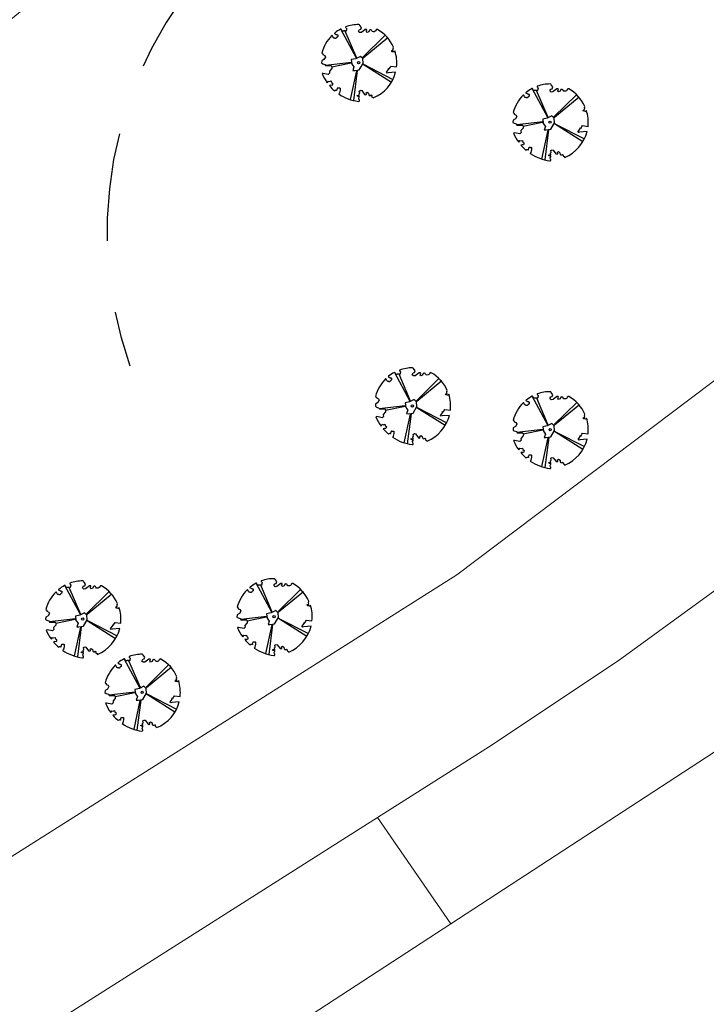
# Model space of a CAD drawing. Header units: metres. Extents: x 86897 to 87061, y 451261 to 451376.
# Tile 5 of 11: x 86954.54 to 86963.48, y 451303.27 to 451316.08. Entities that reach past the tile are written whole.
import ezdxf

# ---------------------------------------------------------------- set-up
doc = ezdxf.new("R2010")
doc.units = ezdxf.units.M
doc.header["$MEASUREMENT"] = 0
doc.linetypes.add('DGN Style 2', pattern=[2.336407, 1.401844, -0.934563])
doc.layers.add('B-WE-GR-BOOM-S', color=90, linetype='Continuous', lineweight=30)
doc.layers.add('BGT_Openbare ruimte label', color=7, linetype='Continuous', lineweight=0)

# ---------------------------------------------------------------- blocks, each defined once
blk = doc.blocks.new('SGR-BOOM_40')
for p, q in [((-0.29, 0.6), (-2.35, 4.41)), ((-0.24, 0.62), (-1.76, 4.15)), ((0.51, 0.68), (3.47, 3.6)), ((0.58, 0.64), (3.83, 3.33)), ((-0.95, 0.03), (-4.35, -0.37)), ((-0.98, -0.05), (-3.52, -0.58)), ((-0.3, -1.06), (-1.11, -4.83)), ((-0.19, -1.02), (-0.69, -4.95)), ((0.62, -0.2), (4.49, -2.19))]:
    blk.add_line(p, q)
at = {"ltscale": 0.1}
blk.add_line((4.28, -2.58), (0.57, -0.24), dxfattribs=at)
at = {"flags": 128}
blk.add_lwpolyline([(1.71, -4.45, -0.159625), (1.92, -4.62, 0.236298), (4.85, -1.23), (3.87, -1.31), (3.74, -1.35), (3.65, -1.25), (3.93, -0.88), (3.93, -0.73), (4.05, -0.77), (4.1, -0.64), (4.16, -0.57), (4.23, -0.45), (4.97, -0.55, 0.106371), (4.76, 1.54), (4.7, 1.39), (4.61, 1.41), (4.36, 1.44), (4.35, 1.59), (4.53, 1.61), (4.46, 1.72), (4.56, 1.78), (4.51, 1.9), (4.56, 2.05, 0.16076), (2.45, 4.36, 0.512156), (2.26, 4.27), (2.29, 4.31, -0.282008), (1.92, 4.04, -0.331948), (1.71, 4.18, 0.504641), (1.41, 4.26), (1.32, 4.05), (1.1, 3.97), (0.99, 4.08), (1.08, 4.22), (1.04, 4.35), (0.87, 4.36), (0.37, 3.97), (0.13, 3.94), (-0.04, 4.09), (0.09, 4.34), (0.28, 4.38), (0.36, 4.61), (0.15, 4.89, 0.372341), (0.02, 5, 0.087139), (-1.68, 4.71, 0.52938), (-1.7, 4.63), (-1.62, 4.54), (-1.6, 4.51), (-1.59, 4.49), (-1.58, 4.47), (-1.58, 4.45), (-1.58, 4.44), (-1.58, 4.42), (-1.58, 4.41), (-1.58, 4.4), (-1.58, 4.39), (-1.59, 4.38), (-1.59, 4.37), (-1.59, 4.36), (-1.6, 4.35), (-1.6, 4.34), (-1.6, 4.32), (-1.61, 4.31), (-1.61, 4.29), (-1.61, 4.28), (-1.62, 4.26), (-1.62, 4.24), (-1.62, 4.22), (-1.63, 4.21), (-1.63, 4.19), (-1.64, 4.18), (-1.65, 4.16), (-1.65, 4.15), (-1.66, 4.14), (-1.67, 4.13), (-1.68, 4.12), (-1.69, 4.12), (-1.69, 4.12), (-1.7, 4.12), (-1.71, 4.12), (-1.72, 4.12), (-1.73, 4.13), (-1.73, 4.13), (-1.74, 4.14), (-1.75, 4.14), (-1.76, 4.15), (-1.77, 4.15), (-1.79, 4.16), (-1.8, 4.16), (-1.82, 4.16), (-1.83, 4.16), (-1.85, 4.16), (-1.86, 4.16), (-1.88, 4.16), (-1.9, 4.16), (-1.91, 4.16), (-1.93, 4.16), (-1.95, 4.16), (-1.97, 4.16), (-1.98, 4.15), (-2, 4.15), (-2.02, 4.14), (-2.04, 4.13), (-2.06, 4.13), (-2.08, 4.13), (-2.1, 4.13), (-2.13, 4.15), (-2.16, 4.18), (-2.2, 4.23), (-2.3, 4.39, 0.385168), (-2.37, 4.4, 0.046766), (-3.15, 3.89, 0.543104), (-3.14, 3.8), (-3.02, 3.74), (-2.97, 3.72), (-2.93, 3.7), (-2.89, 3.69), (-2.86, 3.68), (-2.83, 3.67), (-2.8, 3.66), (-2.78, 3.66), (-2.77, 3.65), (-2.75, 3.64), (-2.74, 3.63), (-2.74, 3.61), (-2.73, 3.6), (-2.73, 3.58), (-2.73, 3.57), (-2.73, 3.55), (-2.73, 3.53), (-2.73, 3.51), (-2.73, 3.49), (-2.74, 3.47), (-2.74, 3.45), (-2.75, 3.44), (-2.75, 3.42), (-2.76, 3.4), (-2.78, 3.39), (-2.79, 3.38), (-2.81, 3.36), (-2.82, 3.35), (-2.84, 3.34), (-2.86, 3.33), (-2.87, 3.32), (-2.89, 3.3), (-2.91, 3.29), (-2.92, 3.27), (-2.93, 3.25), (-2.95, 3.23), (-2.96, 3.21), (-2.97, 3.2), (-2.99, 3.19), (-3, 3.18), (-3.02, 3.18), (-3.04, 3.18), (-3.06, 3.18), (-3.08, 3.19), (-3.1, 3.19), (-3.12, 3.2), (-3.15, 3.21), (-3.17, 3.21), (-3.2, 3.22), (-3.23, 3.22), (-3.26, 3.23), (-3.29, 3.25), (-3.32, 3.28), (-3.36, 3.33), (-3.39, 3.4), (-3.44, 3.53, 0.541727), (-3.52, 3.55, 0.13428), (-4.84, 1.26), (-4.71, 1.16), (-4.71, 1.05), (-4.45, 0.93), (-4.36, 0.75), (-4.55, 0.44), (-4.83, 0.25), (-4.87, -0.03), (-4.71, -0.15), (-4.43, -0.23), (-4.34, -0.39), (-3.62, -0.4), (-3.52, -0.48), (-3.53, -0.78), (-3.82, -1.11), (-3.8, -1.37), (-3.98, -1.55), (-4.66, -1.39), (-4.79, -1.43, 0.05814), (-4.11, -2.64), (-3.96, -2.4), (-3.79, -2.46), (-3.61, -2.39), (-3.57, -2.6), (-3.42, -2.69), (-3.44, -2.87), (-3.49, -2.97), (-3.67, -2.95), (-3.83, -3, 0.040997), (-3.14, -3.69), (-3.08, -3.64), (-3.03, -3.6), (-2.99, -3.58), (-2.96, -3.57), (-2.94, -3.56), (-2.92, -3.57), (-2.9, -3.58), (-2.89, -3.59), (-2.87, -3.6), (-2.86, -3.61), (-2.84, -3.62), (-2.74, -3.27), (-2.72, -3.27), (-2.71, -3.28), (-2.69, -3.28), (-2.67, -3.28), (-2.66, -3.29), (-2.64, -3.29), (-2.62, -3.29), (-2.61, -3.3), (-2.6, -3.3), (-2.58, -3.3), (-2.57, -3.3), (-2.56, -3.3), (-2.54, -3.3), (-2.53, -3.29), (-2.52, -3.29), (-2.51, -3.29), (-2.5, -3.28), (-2.5, -3.28), (-2.49, -3.28), (-2.48, -3.28), (-2.47, -3.29), (-2.47, -3.29), (-2.46, -3.3), (-2.45, -3.31), (-2.45, -3.32), (-2.45, -3.34), (-2.44, -3.35), (-2.44, -3.37), (-2.44, -3.39), (-2.44, -3.4), (-2.44, -3.42), (-2.44, -3.44), (-2.44, -3.46), (-2.44, -3.47), (-2.44, -3.49), (-2.44, -3.5), (-2.44, -3.52), (-2.44, -3.53), (-2.44, -3.54), (-2.44, -3.55), (-2.43, -3.56), (-2.43, -3.57), (-2.43, -3.58), (-2.43, -3.59), (-2.52, -3.96), (-2.52, -3.98), (-2.52, -3.99), (-2.53, -4.01), (-2.55, -4.03), (-2.56, -4.04), (-2.59, -4.07), (-2.62, -4.09, 0.116774), (-0.03, -5.07, 0.827056), (0.05, -4.84), (0.04, -4.83, -0.279978), (0.08, -4.52, 0.861625), (-0.03, -4.41, -0.733583), (-0.18, -4.29), (0.08, -4.3), (0.06, -4.06), (0.14, -3.99), (0.08, -3.72), (0.28, -3.62), (0.4, -3.66), (0.77, -4.17), (0.94, -4.21), (1.02, -4.1), (0.97, -3.94), (1.1, -3.86), (1.29, -4), (1.32, -4.22, 0.504641), (1.63, -4.22, -0.350802), (1.71, -4.45)], format="xyb", close=True, dxfattribs=at)
blk.add_lwpolyline([(-0.51, -1.02), (0.08, -0.93), (0.58, -0.09), (0.54, 0.53), (0.22, 0.83), (-0.37, 0.53), (-0.97, 0.4), (-0.89, -0.19), (-0.62, -0.55), (-0.77, -1), (-0.51, -1.02)], close=True, dxfattribs=at)
at = {"ltscale": 0.1}
blk.add_circle((0, 0), 0.15, dxfattribs=at)

msp = doc.modelspace()

# ---------------------------------------------------------------- linework, layer by layer
at = {"layer": 'B-WE-GR-BOOM-S'}
for p, q in [((86958.924, 451315.578), (86958.72, 451315.956)), ((86958.929, 451315.579), (86958.779, 451315.93)), ((86959.004, 451315.585), (86959.298, 451315.875)), ((86959.011, 451315.582), (86959.334, 451315.848)), ((86958.859, 451315.521), (86958.521, 451315.482)), ((86958.856, 451315.513), (86958.603, 451315.46)), ((86959.014, 451315.498), (86959.399, 451315.3)), ((86958.923, 451315.413), (86958.842, 451315.039)), ((86958.934, 451315.417), (86958.884, 451315.027)), ((86959.624, 451311.114), (86959.42, 451311.492)), ((86959.629, 451311.115), (86959.479, 451311.466)), ((86959.704, 451311.121), (86959.998, 451311.411)), ((86959.711, 451311.118), (86960.034, 451311.384)), ((86961.415, 451310.804), (86961.211, 451311.182)), ((86961.42, 451310.805), (86961.27, 451311.156)), ((86959.559, 451311.057), (86959.221, 451311.018)), ((86959.556, 451311.049), (86959.303, 451310.996)), ((86959.714, 451311.034), (86960.099, 451310.836)), ((86961.495, 451310.811), (86961.789, 451311.101)), ((86961.502, 451310.808), (86961.825, 451311.074)), ((86959.623, 451310.949), (86959.542, 451310.575)), ((86959.634, 451310.953), (86959.584, 451310.563)), ((86961.35, 451310.747), (86961.012, 451310.708)), ((86961.347, 451310.739), (86961.094, 451310.686)), ((86961.414, 451310.639), (86961.333, 451310.265)), ((86961.425, 451310.643), (86961.375, 451310.253)), ((86961.505, 451310.724), (86961.89, 451310.526)), ((86957.824, 451308.372), (86957.62, 451308.75)), ((86957.824, 451308.372), (86957.62, 451308.75)), ((86957.829, 451308.373), (86957.679, 451308.724)), ((86957.829, 451308.373), (86957.679, 451308.724)), ((86957.904, 451308.379), (86958.198, 451308.669)), ((86957.904, 451308.379), (86958.198, 451308.669)), ((86957.911, 451308.376), (86958.234, 451308.642)), ((86957.911, 451308.376), (86958.234, 451308.642)), ((86957.759, 451308.315), (86957.421, 451308.276)), ((86957.759, 451308.315), (86957.421, 451308.276)), ((86957.756, 451308.307), (86957.503, 451308.254)), ((86957.756, 451308.307), (86957.503, 451308.254)), ((86957.914, 451308.292), (86958.299, 451308.094)), ((86957.914, 451308.292), (86958.299, 451308.094)), ((86957.823, 451308.207), (86957.742, 451307.833)), ((86957.823, 451308.207), (86957.742, 451307.833)), ((86957.834, 451308.211), (86957.784, 451307.821)), ((86957.834, 451308.211), (86957.784, 451307.821))]:
    msp.add_line(p, q, dxfattribs=at)
at = {"layer": 'B-WE-GR-BOOM-S', "ltscale": 0.009928}
for p, q in [((86959.378, 451315.262), (86959.01, 451315.494)), ((86960.078, 451310.798), (86959.71, 451311.03)), ((86961.869, 451310.488), (86961.501, 451310.72))]:
    msp.add_line(p, q, dxfattribs=at)
at = {"layer": 'B-WE-GR-BOOM-S', "ltscale": 0.1}
msp.add_line((86958.278, 451308.056), (86957.91, 451308.288), dxfattribs=at)
msp.add_line((86958.278, 451308.056), (86957.91, 451308.288), dxfattribs=at)
at = {"layer": 'B-WE-GR-BOOM-S', "flags": 128}
for points in [[(86959.122, 451315.076, -0.159625), (86959.143, 451315.06, 0.236298), (86959.434, 451315.396), (86959.338, 451315.388), (86959.324, 451315.384), (86959.316, 451315.394), (86959.343, 451315.43), (86959.343, 451315.445), (86959.355, 451315.441), (86959.36, 451315.454), (86959.366, 451315.461), (86959.373, 451315.473), (86959.446, 451315.464, 0.106371), (86959.425, 451315.671), (86959.419, 451315.656), (86959.411, 451315.658), (86959.386, 451315.661), (86959.385, 451315.676), (86959.403, 451315.678), (86959.396, 451315.688), (86959.405, 451315.695), (86959.4, 451315.706), (86959.406, 451315.721, 0.16076), (86959.196, 451315.951, 0.512156), (86959.178, 451315.942), (86959.18, 451315.945, -0.282008), (86959.144, 451315.919, -0.331948), (86959.123, 451315.933, 0.504641), (86959.093, 451315.941), (86959.084, 451315.92), (86959.062, 451315.912), (86959.051, 451315.923), (86959.06, 451315.937), (86959.056, 451315.95), (86959.039, 451315.951), (86958.99, 451315.912), (86958.966, 451315.909), (86958.949, 451315.924), (86958.962, 451315.948), (86958.98, 451315.953), (86958.988, 451315.975), (86958.968, 451316.004, 0.372341), (86958.955, 451316.014, 0.087139), (86958.786, 451315.985, 0.52938), (86958.784, 451315.978), (86958.792, 451315.968), (86958.794, 451315.966), (86958.795, 451315.964), (86958.796, 451315.962), (86958.796, 451315.96), (86958.797, 451315.958), (86958.797, 451315.957), (86958.796, 451315.956), (86958.796, 451315.955), (86958.796, 451315.954), (86958.795, 451315.953), (86958.795, 451315.952), (86958.795, 451315.951), (86958.794, 451315.95), (86958.794, 451315.948), (86958.794, 451315.947), (86958.793, 451315.946), (86958.793, 451315.944), (86958.793, 451315.943), (86958.792, 451315.941), (86958.792, 451315.939), (86958.792, 451315.937), (86958.791, 451315.936), (86958.791, 451315.934), (86958.79, 451315.933), (86958.79, 451315.931), (86958.789, 451315.93), (86958.788, 451315.929), (86958.787, 451315.928), (86958.786, 451315.927), (86958.786, 451315.927), (86958.785, 451315.927), (86958.784, 451315.927), (86958.783, 451315.927), (86958.783, 451315.927), (86958.782, 451315.928), (86958.781, 451315.928), (86958.78, 451315.929), (86958.779, 451315.929), (86958.778, 451315.93), (86958.777, 451315.93), (86958.776, 451315.931), (86958.774, 451315.931), (86958.773, 451315.931), (86958.771, 451315.931), (86958.77, 451315.931), (86958.768, 451315.931), (86958.766, 451315.931), (86958.765, 451315.931), (86958.763, 451315.931), (86958.761, 451315.931), (86958.759, 451315.931), (86958.758, 451315.931), (86958.756, 451315.93), (86958.754, 451315.93), (86958.752, 451315.929), (86958.751, 451315.928), (86958.749, 451315.928), (86958.747, 451315.928), (86958.745, 451315.928), (86958.742, 451315.93), (86958.739, 451315.933), (86958.735, 451315.938), (86958.724, 451315.954, 0.385168), (86958.718, 451315.955, 0.046766), (86958.641, 451315.904, 0.543104), (86958.641, 451315.895), (86958.653, 451315.89), (86958.658, 451315.887), (86958.662, 451315.886), (86958.666, 451315.884), (86958.669, 451315.883), (86958.672, 451315.883), (86958.675, 451315.882), (86958.677, 451315.881), (86958.678, 451315.88), (86958.68, 451315.879), (86958.68, 451315.878), (86958.681, 451315.877), (86958.682, 451315.875), (86958.682, 451315.874), (86958.682, 451315.872), (86958.682, 451315.87), (86958.682, 451315.869), (86958.682, 451315.867), (86958.682, 451315.865), (86958.681, 451315.863), (86958.681, 451315.861), (86958.68, 451315.859), (86958.68, 451315.857), (86958.679, 451315.856), (86958.677, 451315.854), (86958.676, 451315.853), (86958.674, 451315.852), (86958.673, 451315.851), (86958.671, 451315.85), (86958.669, 451315.849), (86958.668, 451315.847), (86958.666, 451315.846), (86958.665, 451315.844), (86958.663, 451315.842), (86958.662, 451315.841), (86958.66, 451315.839), (86958.659, 451315.837), (86958.658, 451315.836), (86958.656, 451315.834), (86958.655, 451315.834), (86958.653, 451315.833), (86958.651, 451315.833), (86958.65, 451315.834), (86958.648, 451315.834), (86958.645, 451315.835), (86958.643, 451315.836), (86958.641, 451315.836), (86958.638, 451315.837), (86958.635, 451315.837), (86958.632, 451315.838), (86958.629, 451315.839), (86958.626, 451315.841), (86958.623, 451315.844), (86958.62, 451315.849), (86958.616, 451315.855), (86958.611, 451315.868, 0.541727), (86958.603, 451315.87, 0.13428), (86958.473, 451315.643), (86958.486, 451315.633), (86958.485, 451315.623), (86958.512, 451315.611), (86958.52, 451315.592), (86958.501, 451315.561), (86958.473, 451315.542), (86958.47, 451315.515), (86958.486, 451315.503), (86958.513, 451315.495), (86958.522, 451315.48), (86958.594, 451315.479), (86958.604, 451315.471), (86958.603, 451315.441), (86958.573, 451315.407), (86958.575, 451315.382), (86958.558, 451315.364), (86958.49, 451315.38), (86958.477, 451315.377, 0.05814), (86958.545, 451315.256), (86958.559, 451315.28), (86958.576, 451315.274), (86958.595, 451315.281), (86958.599, 451315.26), (86958.613, 451315.251), (86958.611, 451315.233), (86958.607, 451315.223), (86958.589, 451315.225), (86958.572, 451315.221, 0.040997), (86958.641, 451315.151), (86958.647, 451315.157), (86958.652, 451315.161), (86958.656, 451315.163), (86958.659, 451315.164), (86958.661, 451315.164), (86958.663, 451315.163), (86958.665, 451315.163), (86958.666, 451315.161), (86958.668, 451315.16), (86958.67, 451315.16), (86958.671, 451315.159), (86958.681, 451315.194), (86958.683, 451315.193), (86958.684, 451315.193), (86958.686, 451315.192), (86958.688, 451315.192), (86958.689, 451315.192), (86958.691, 451315.191), (86958.692, 451315.191), (86958.694, 451315.191), (86958.695, 451315.191), (86958.697, 451315.19), (86958.698, 451315.19), (86958.699, 451315.191), (86958.7, 451315.191), (86958.702, 451315.191), (86958.703, 451315.191), (86958.703, 451315.192), (86958.704, 451315.192), (86958.705, 451315.192), (86958.706, 451315.192), (86958.707, 451315.192), (86958.707, 451315.192), (86958.708, 451315.191), (86958.709, 451315.19), (86958.709, 451315.189), (86958.71, 451315.188), (86958.71, 451315.187), (86958.711, 451315.185), (86958.711, 451315.184), (86958.711, 451315.182), (86958.711, 451315.18), (86958.711, 451315.178), (86958.711, 451315.177), (86958.711, 451315.175), (86958.711, 451315.173), (86958.711, 451315.172), (86958.711, 451315.17), (86958.711, 451315.169), (86958.711, 451315.168), (86958.711, 451315.167), (86958.711, 451315.165), (86958.711, 451315.164), (86958.711, 451315.163), (86958.711, 451315.162), (86958.711, 451315.161), (86958.703, 451315.125), (86958.703, 451315.123), (86958.702, 451315.122), (86958.702, 451315.12), (86958.7, 451315.118), (86958.699, 451315.116), (86958.696, 451315.114), (86958.693, 451315.112, 0.116774), (86958.95, 451315.015, 0.827056), (86958.958, 451315.038), (86958.957, 451315.038, -0.279978), (86958.961, 451315.069, 0.861625), (86958.95, 451315.081, -0.733583), (86958.935, 451315.093), (86958.961, 451315.091), (86958.959, 451315.115), (86958.967, 451315.122), (86958.961, 451315.149), (86958.981, 451315.159), (86958.993, 451315.155), (86959.03, 451315.104), (86959.046, 451315.1), (86959.054, 451315.111), (86959.049, 451315.127), (86959.062, 451315.135), (86959.081, 451315.121), (86959.084, 451315.099, 0.504641), (86959.115, 451315.099, -0.350802), (86959.122, 451315.076)], [(86959.822, 451310.612, -0.159625), (86959.843, 451310.596, 0.236298), (86960.134, 451310.932), (86960.038, 451310.924), (86960.024, 451310.92), (86960.016, 451310.93), (86960.043, 451310.966), (86960.043, 451310.981), (86960.055, 451310.977), (86960.06, 451310.99), (86960.066, 451310.997), (86960.073, 451311.009), (86960.146, 451311, 0.106371), (86960.125, 451311.207), (86960.119, 451311.192), (86960.111, 451311.194), (86960.086, 451311.197), (86960.085, 451311.212), (86960.103, 451311.214), (86960.096, 451311.224), (86960.105, 451311.231), (86960.1, 451311.242), (86960.106, 451311.257, 0.16076), (86959.896, 451311.487, 0.512156), (86959.878, 451311.478), (86959.88, 451311.481, -0.282008), (86959.844, 451311.455, -0.331948), (86959.823, 451311.469, 0.504641), (86959.793, 451311.477), (86959.784, 451311.456), (86959.762, 451311.448), (86959.751, 451311.459), (86959.76, 451311.473), (86959.756, 451311.486), (86959.739, 451311.487), (86959.69, 451311.448), (86959.666, 451311.445), (86959.649, 451311.46), (86959.662, 451311.484), (86959.68, 451311.489), (86959.688, 451311.511), (86959.668, 451311.54, 0.372341), (86959.655, 451311.55, 0.087139), (86959.486, 451311.521, 0.52938), (86959.484, 451311.514), (86959.492, 451311.504), (86959.494, 451311.502), (86959.495, 451311.5), (86959.496, 451311.498), (86959.496, 451311.496), (86959.497, 451311.494), (86959.497, 451311.493), (86959.496, 451311.492), (86959.496, 451311.491), (86959.496, 451311.49), (86959.495, 451311.489), (86959.495, 451311.488), (86959.495, 451311.487), (86959.494, 451311.486), (86959.494, 451311.484), (86959.494, 451311.483), (86959.493, 451311.482), (86959.493, 451311.48), (86959.493, 451311.479), (86959.492, 451311.477), (86959.492, 451311.475), (86959.492, 451311.473), (86959.491, 451311.472), (86959.491, 451311.47), (86959.49, 451311.469), (86959.49, 451311.467), (86959.489, 451311.466), (86959.488, 451311.465), (86959.487, 451311.464), (86959.486, 451311.463), (86959.486, 451311.463), (86959.485, 451311.463), (86959.484, 451311.463), (86959.483, 451311.463), (86959.483, 451311.463), (86959.482, 451311.464), (86959.481, 451311.464), (86959.48, 451311.465), (86959.479, 451311.465), (86959.478, 451311.466), (86959.477, 451311.466), (86959.476, 451311.467), (86959.474, 451311.467), (86959.473, 451311.467), (86959.471, 451311.467), (86959.47, 451311.467), (86959.468, 451311.467), (86959.466, 451311.467), (86959.465, 451311.467), (86959.463, 451311.467), (86959.461, 451311.467), (86959.459, 451311.467), (86959.458, 451311.467), (86959.456, 451311.466), (86959.454, 451311.466), (86959.452, 451311.465), (86959.451, 451311.464), (86959.449, 451311.464), (86959.447, 451311.464), (86959.445, 451311.464), (86959.442, 451311.466), (86959.439, 451311.469), (86959.435, 451311.474), (86959.424, 451311.49, 0.385168), (86959.418, 451311.491, 0.046766), (86959.341, 451311.44, 0.543104), (86959.341, 451311.431), (86959.353, 451311.426), (86959.358, 451311.423), (86959.362, 451311.422), (86959.366, 451311.42), (86959.369, 451311.419), (86959.372, 451311.419), (86959.375, 451311.418), (86959.377, 451311.417), (86959.378, 451311.416), (86959.38, 451311.415), (86959.38, 451311.414), (86959.381, 451311.413), (86959.382, 451311.411), (86959.382, 451311.41), (86959.382, 451311.408), (86959.382, 451311.406), (86959.382, 451311.405), (86959.382, 451311.403), (86959.382, 451311.401), (86959.381, 451311.399), (86959.381, 451311.397), (86959.38, 451311.395), (86959.38, 451311.393), (86959.379, 451311.392), (86959.377, 451311.39), (86959.376, 451311.389), (86959.374, 451311.388), (86959.373, 451311.387), (86959.371, 451311.386), (86959.369, 451311.385), (86959.368, 451311.383), (86959.366, 451311.382), (86959.365, 451311.38), (86959.363, 451311.378), (86959.362, 451311.377), (86959.36, 451311.375), (86959.359, 451311.373), (86959.358, 451311.372), (86959.356, 451311.37), (86959.355, 451311.37), (86959.353, 451311.369), (86959.351, 451311.369), (86959.35, 451311.37), (86959.348, 451311.37), (86959.345, 451311.371), (86959.343, 451311.372), (86959.341, 451311.372), (86959.338, 451311.373), (86959.335, 451311.373), (86959.332, 451311.374), (86959.329, 451311.375), (86959.326, 451311.377), (86959.323, 451311.38), (86959.32, 451311.385), (86959.316, 451311.391), (86959.311, 451311.404, 0.541727), (86959.303, 451311.406, 0.13428), (86959.173, 451311.179), (86959.186, 451311.169), (86959.185, 451311.159), (86959.212, 451311.147), (86959.22, 451311.128), (86959.201, 451311.097), (86959.173, 451311.078), (86959.17, 451311.051), (86959.186, 451311.039), (86959.213, 451311.031), (86959.222, 451311.016), (86959.294, 451311.015), (86959.304, 451311.007), (86959.303, 451310.977), (86959.273, 451310.943), (86959.275, 451310.918), (86959.258, 451310.9), (86959.19, 451310.916), (86959.177, 451310.913, 0.05814), (86959.245, 451310.792), (86959.259, 451310.816), (86959.276, 451310.81), (86959.295, 451310.817), (86959.299, 451310.796), (86959.313, 451310.787), (86959.311, 451310.769), (86959.307, 451310.759), (86959.289, 451310.761), (86959.272, 451310.757, 0.040997), (86959.341, 451310.687), (86959.347, 451310.693), (86959.352, 451310.697), (86959.356, 451310.699), (86959.359, 451310.7), (86959.361, 451310.7), (86959.363, 451310.699), (86959.365, 451310.699), (86959.366, 451310.697), (86959.368, 451310.696), (86959.37, 451310.696), (86959.371, 451310.695), (86959.381, 451310.73), (86959.383, 451310.729), (86959.384, 451310.729), (86959.386, 451310.728), (86959.388, 451310.728), (86959.389, 451310.728), (86959.391, 451310.727), (86959.392, 451310.727), (86959.394, 451310.727), (86959.395, 451310.727), (86959.397, 451310.726), (86959.398, 451310.726), (86959.399, 451310.727), (86959.4, 451310.727), (86959.402, 451310.727), (86959.403, 451310.727), (86959.403, 451310.728), (86959.404, 451310.728), (86959.405, 451310.728), (86959.406, 451310.728), (86959.407, 451310.728), (86959.407, 451310.728), (86959.408, 451310.727), (86959.409, 451310.726), (86959.409, 451310.725), (86959.41, 451310.724), (86959.41, 451310.723), (86959.411, 451310.721), (86959.411, 451310.72), (86959.411, 451310.718), (86959.411, 451310.716), (86959.411, 451310.714), (86959.411, 451310.713), (86959.411, 451310.711), (86959.411, 451310.709), (86959.411, 451310.708), (86959.411, 451310.706), (86959.411, 451310.705), (86959.411, 451310.704), (86959.411, 451310.703), (86959.411, 451310.701), (86959.411, 451310.7), (86959.411, 451310.699), (86959.411, 451310.698), (86959.411, 451310.697), (86959.403, 451310.661), (86959.403, 451310.659), (86959.402, 451310.658), (86959.402, 451310.656), (86959.4, 451310.654), (86959.399, 451310.652), (86959.396, 451310.65), (86959.393, 451310.648, 0.116774), (86959.65, 451310.551, 0.827056), (86959.658, 451310.574), (86959.657, 451310.574, -0.279978), (86959.661, 451310.605, 0.861625), (86959.65, 451310.617, -0.733583), (86959.635, 451310.629), (86959.661, 451310.627), (86959.659, 451310.651), (86959.667, 451310.658), (86959.661, 451310.685), (86959.681, 451310.695), (86959.693, 451310.691), (86959.73, 451310.64), (86959.746, 451310.636), (86959.754, 451310.647), (86959.749, 451310.663), (86959.762, 451310.671), (86959.781, 451310.657), (86959.784, 451310.635, 0.504641), (86959.815, 451310.635, -0.350802), (86959.822, 451310.612)], [(86961.613, 451310.302, -0.159625), (86961.634, 451310.286, 0.236298), (86961.925, 451310.622), (86961.829, 451310.614), (86961.815, 451310.61), (86961.807, 451310.62), (86961.834, 451310.656), (86961.834, 451310.671), (86961.846, 451310.667), (86961.851, 451310.68), (86961.857, 451310.687), (86961.864, 451310.699), (86961.937, 451310.69, 0.106371), (86961.916, 451310.897), (86961.91, 451310.882), (86961.902, 451310.884), (86961.877, 451310.887), (86961.876, 451310.902), (86961.894, 451310.904), (86961.887, 451310.914), (86961.896, 451310.921), (86961.891, 451310.932), (86961.897, 451310.947, 0.16076), (86961.687, 451311.177, 0.512156), (86961.669, 451311.168), (86961.671, 451311.171, -0.282008), (86961.635, 451311.145, -0.331948), (86961.614, 451311.159, 0.504641), (86961.584, 451311.167), (86961.575, 451311.146), (86961.553, 451311.138), (86961.542, 451311.149), (86961.551, 451311.163), (86961.547, 451311.176), (86961.53, 451311.177), (86961.481, 451311.138), (86961.457, 451311.135), (86961.44, 451311.15), (86961.453, 451311.174), (86961.471, 451311.179), (86961.479, 451311.201), (86961.459, 451311.23, 0.372341), (86961.446, 451311.24, 0.087139), (86961.277, 451311.211, 0.52938), (86961.275, 451311.204), (86961.283, 451311.194), (86961.285, 451311.192), (86961.286, 451311.19), (86961.287, 451311.188), (86961.287, 451311.186), (86961.288, 451311.184), (86961.288, 451311.183), (86961.287, 451311.182), (86961.287, 451311.181), (86961.287, 451311.18), (86961.286, 451311.179), (86961.286, 451311.178), (86961.286, 451311.177), (86961.285, 451311.176), (86961.285, 451311.174), (86961.285, 451311.173), (86961.284, 451311.172), (86961.284, 451311.17), (86961.284, 451311.169), (86961.283, 451311.167), (86961.283, 451311.165), (86961.283, 451311.163), (86961.282, 451311.162), (86961.282, 451311.16), (86961.281, 451311.159), (86961.281, 451311.157), (86961.28, 451311.156), (86961.279, 451311.155), (86961.278, 451311.154), (86961.277, 451311.153), (86961.277, 451311.153), (86961.276, 451311.153), (86961.275, 451311.153), (86961.274, 451311.153), (86961.274, 451311.153), (86961.273, 451311.154), (86961.272, 451311.154), (86961.271, 451311.155), (86961.27, 451311.155), (86961.269, 451311.156), (86961.268, 451311.156), (86961.267, 451311.157), (86961.265, 451311.157), (86961.264, 451311.157), (86961.262, 451311.157), (86961.261, 451311.157), (86961.259, 451311.157), (86961.257, 451311.157), (86961.256, 451311.157), (86961.254, 451311.157), (86961.252, 451311.157), (86961.25, 451311.157), (86961.249, 451311.157), (86961.247, 451311.156), (86961.245, 451311.156), (86961.243, 451311.155), (86961.242, 451311.154), (86961.24, 451311.154), (86961.238, 451311.154), (86961.236, 451311.154), (86961.233, 451311.156), (86961.23, 451311.159), (86961.226, 451311.164), (86961.215, 451311.18, 0.385168), (86961.209, 451311.181, 0.046766), (86961.132, 451311.13, 0.543104), (86961.132, 451311.121), (86961.144, 451311.116), (86961.149, 451311.113), (86961.153, 451311.112), (86961.157, 451311.11), (86961.16, 451311.109), (86961.163, 451311.109), (86961.166, 451311.108), (86961.168, 451311.107), (86961.169, 451311.106), (86961.171, 451311.105), (86961.171, 451311.104), (86961.172, 451311.103), (86961.173, 451311.101), (86961.173, 451311.1), (86961.173, 451311.098), (86961.173, 451311.096), (86961.173, 451311.095), (86961.173, 451311.093), (86961.173, 451311.091), (86961.172, 451311.089), (86961.172, 451311.087), (86961.171, 451311.085), (86961.171, 451311.083), (86961.17, 451311.082), (86961.168, 451311.08), (86961.167, 451311.079), (86961.165, 451311.078), (86961.164, 451311.077), (86961.162, 451311.076), (86961.16, 451311.075), (86961.159, 451311.073), (86961.157, 451311.072), (86961.156, 451311.07), (86961.154, 451311.068), (86961.153, 451311.067), (86961.151, 451311.065), (86961.15, 451311.063), (86961.149, 451311.062), (86961.147, 451311.06), (86961.146, 451311.06), (86961.144, 451311.059), (86961.142, 451311.059), (86961.141, 451311.06), (86961.139, 451311.06), (86961.136, 451311.061), (86961.134, 451311.062), (86961.132, 451311.062), (86961.129, 451311.063), (86961.126, 451311.063), (86961.123, 451311.064), (86961.12, 451311.065), (86961.117, 451311.067), (86961.114, 451311.07), (86961.111, 451311.075), (86961.107, 451311.081), (86961.102, 451311.094, 0.541727), (86961.094, 451311.096, 0.13428), (86960.964, 451310.869), (86960.977, 451310.859), (86960.976, 451310.849), (86961.003, 451310.837), (86961.011, 451310.818), (86960.992, 451310.787), (86960.964, 451310.768), (86960.961, 451310.741), (86960.977, 451310.729), (86961.004, 451310.721), (86961.013, 451310.706), (86961.085, 451310.705), (86961.095, 451310.697), (86961.094, 451310.667), (86961.064, 451310.633), (86961.066, 451310.608), (86961.049, 451310.59), (86960.981, 451310.606), (86960.968, 451310.603, 0.05814), (86961.036, 451310.482), (86961.05, 451310.506), (86961.067, 451310.5), (86961.086, 451310.507), (86961.09, 451310.486), (86961.104, 451310.477), (86961.102, 451310.459), (86961.098, 451310.449), (86961.08, 451310.451), (86961.063, 451310.447, 0.040997), (86961.132, 451310.377), (86961.138, 451310.383), (86961.143, 451310.387), (86961.147, 451310.389), (86961.15, 451310.39), (86961.152, 451310.39), (86961.154, 451310.389), (86961.156, 451310.389), (86961.157, 451310.387), (86961.159, 451310.386), (86961.161, 451310.386), (86961.162, 451310.385), (86961.172, 451310.42), (86961.174, 451310.419), (86961.175, 451310.419), (86961.177, 451310.418), (86961.179, 451310.418), (86961.18, 451310.418), (86961.182, 451310.417), (86961.183, 451310.417), (86961.185, 451310.417), (86961.186, 451310.417), (86961.188, 451310.416), (86961.189, 451310.416), (86961.19, 451310.417), (86961.191, 451310.417), (86961.193, 451310.417), (86961.194, 451310.417), (86961.194, 451310.418), (86961.195, 451310.418), (86961.196, 451310.418), (86961.197, 451310.418), (86961.198, 451310.418), (86961.198, 451310.418), (86961.199, 451310.417), (86961.2, 451310.416), (86961.2, 451310.415), (86961.201, 451310.414), (86961.201, 451310.413), (86961.202, 451310.411), (86961.202, 451310.41), (86961.202, 451310.408), (86961.202, 451310.406), (86961.202, 451310.404), (86961.202, 451310.403), (86961.202, 451310.401), (86961.202, 451310.399), (86961.202, 451310.398), (86961.202, 451310.396), (86961.202, 451310.395), (86961.202, 451310.394), (86961.202, 451310.393), (86961.202, 451310.391), (86961.202, 451310.39), (86961.202, 451310.389), (86961.202, 451310.388), (86961.202, 451310.387), (86961.194, 451310.351), (86961.194, 451310.349), (86961.193, 451310.348), (86961.193, 451310.346), (86961.191, 451310.344), (86961.19, 451310.342), (86961.187, 451310.34), (86961.184, 451310.338, 0.116774), (86961.441, 451310.241, 0.827056), (86961.449, 451310.264), (86961.448, 451310.264, -0.279978), (86961.452, 451310.295, 0.861625), (86961.441, 451310.307, -0.733583), (86961.426, 451310.319), (86961.452, 451310.317), (86961.45, 451310.341), (86961.458, 451310.348), (86961.452, 451310.375), (86961.472, 451310.385), (86961.484, 451310.381), (86961.521, 451310.33), (86961.537, 451310.326), (86961.545, 451310.337), (86961.54, 451310.353), (86961.553, 451310.361), (86961.572, 451310.347), (86961.575, 451310.325, 0.504641), (86961.606, 451310.325, -0.350802), (86961.613, 451310.302)], [(86958.022, 451307.87, -0.159625), (86958.043, 451307.854, 0.236298), (86958.334, 451308.19), (86958.238, 451308.182), (86958.224, 451308.178), (86958.216, 451308.188), (86958.243, 451308.224), (86958.243, 451308.239), (86958.255, 451308.235), (86958.26, 451308.248), (86958.266, 451308.255), (86958.273, 451308.267), (86958.346, 451308.258, 0.106371), (86958.325, 451308.465), (86958.319, 451308.45), (86958.311, 451308.452), (86958.286, 451308.455), (86958.285, 451308.47), (86958.303, 451308.472), (86958.296, 451308.482), (86958.305, 451308.489), (86958.3, 451308.5), (86958.306, 451308.515, 0.16076), (86958.096, 451308.745, 0.512156), (86958.078, 451308.736), (86958.08, 451308.739, -0.282008), (86958.044, 451308.713, -0.331948), (86958.023, 451308.727, 0.504641), (86957.993, 451308.735), (86957.984, 451308.714), (86957.962, 451308.706), (86957.951, 451308.717), (86957.96, 451308.731), (86957.956, 451308.744), (86957.939, 451308.745), (86957.89, 451308.706), (86957.866, 451308.703), (86957.849, 451308.718), (86957.862, 451308.742), (86957.88, 451308.747), (86957.888, 451308.769), (86957.868, 451308.798, 0.372341), (86957.855, 451308.808, 0.087139), (86957.686, 451308.779, 0.52938), (86957.684, 451308.772), (86957.692, 451308.762), (86957.694, 451308.76), (86957.695, 451308.758), (86957.696, 451308.756), (86957.696, 451308.754), (86957.697, 451308.752), (86957.697, 451308.751), (86957.696, 451308.75), (86957.696, 451308.749), (86957.696, 451308.748), (86957.695, 451308.747), (86957.695, 451308.746), (86957.695, 451308.745), (86957.694, 451308.744), (86957.694, 451308.742), (86957.694, 451308.741), (86957.693, 451308.74), (86957.693, 451308.738), (86957.693, 451308.737), (86957.692, 451308.735), (86957.692, 451308.733), (86957.692, 451308.731), (86957.691, 451308.73), (86957.691, 451308.728), (86957.69, 451308.727), (86957.69, 451308.725), (86957.689, 451308.724), (86957.688, 451308.723), (86957.687, 451308.722), (86957.686, 451308.721), (86957.686, 451308.721), (86957.685, 451308.721), (86957.684, 451308.721), (86957.683, 451308.721), (86957.683, 451308.721), (86957.682, 451308.722), (86957.681, 451308.722), (86957.68, 451308.723), (86957.679, 451308.723), (86957.678, 451308.724), (86957.677, 451308.724), (86957.676, 451308.725), (86957.674, 451308.725), (86957.673, 451308.725), (86957.671, 451308.725), (86957.67, 451308.725), (86957.668, 451308.725), (86957.666, 451308.725), (86957.665, 451308.725), (86957.663, 451308.725), (86957.661, 451308.725), (86957.659, 451308.725), (86957.658, 451308.725), (86957.656, 451308.724), (86957.654, 451308.724), (86957.652, 451308.723), (86957.651, 451308.722), (86957.649, 451308.722), (86957.647, 451308.722), (86957.645, 451308.722), (86957.642, 451308.724), (86957.639, 451308.727), (86957.635, 451308.732), (86957.624, 451308.748, 0.385168), (86957.618, 451308.749, 0.046766), (86957.541, 451308.698, 0.543104), (86957.541, 451308.689), (86957.553, 451308.684), (86957.558, 451308.681), (86957.562, 451308.68), (86957.566, 451308.678), (86957.569, 451308.677), (86957.572, 451308.677), (86957.575, 451308.676), (86957.577, 451308.675), (86957.578, 451308.674), (86957.58, 451308.673), (86957.58, 451308.672), (86957.581, 451308.671), (86957.582, 451308.669), (86957.582, 451308.668), (86957.582, 451308.666), (86957.582, 451308.664), (86957.582, 451308.663), (86957.582, 451308.661), (86957.582, 451308.659), (86957.581, 451308.657), (86957.581, 451308.655), (86957.58, 451308.653), (86957.58, 451308.651), (86957.579, 451308.65), (86957.577, 451308.648), (86957.576, 451308.647), (86957.574, 451308.646), (86957.573, 451308.645), (86957.571, 451308.644), (86957.569, 451308.643), (86957.568, 451308.641), (86957.566, 451308.64), (86957.565, 451308.638), (86957.563, 451308.636), (86957.562, 451308.635), (86957.56, 451308.633), (86957.559, 451308.631), (86957.558, 451308.63), (86957.556, 451308.628), (86957.555, 451308.628), (86957.553, 451308.627), (86957.551, 451308.627), (86957.55, 451308.628), (86957.548, 451308.628), (86957.545, 451308.629), (86957.543, 451308.63), (86957.541, 451308.63), (86957.538, 451308.631), (86957.535, 451308.631), (86957.532, 451308.632), (86957.529, 451308.633), (86957.526, 451308.635), (86957.523, 451308.638), (86957.52, 451308.643), (86957.516, 451308.649), (86957.511, 451308.662, 0.541727), (86957.503, 451308.664, 0.13428), (86957.373, 451308.437), (86957.386, 451308.427), (86957.385, 451308.417), (86957.412, 451308.405), (86957.42, 451308.386), (86957.401, 451308.355), (86957.373, 451308.336), (86957.37, 451308.309), (86957.386, 451308.297), (86957.413, 451308.289), (86957.422, 451308.274), (86957.494, 451308.273), (86957.504, 451308.265), (86957.503, 451308.235), (86957.473, 451308.201), (86957.475, 451308.176), (86957.458, 451308.158), (86957.39, 451308.174), (86957.377, 451308.171, 0.05814), (86957.445, 451308.05), (86957.459, 451308.074), (86957.476, 451308.068), (86957.495, 451308.075), (86957.499, 451308.054), (86957.513, 451308.045), (86957.511, 451308.027), (86957.507, 451308.017), (86957.489, 451308.019), (86957.472, 451308.015, 0.040997), (86957.541, 451307.945), (86957.547, 451307.951), (86957.552, 451307.955), (86957.556, 451307.957), (86957.559, 451307.958), (86957.561, 451307.958), (86957.563, 451307.957), (86957.565, 451307.957), (86957.566, 451307.955), (86957.568, 451307.954), (86957.57, 451307.954), (86957.571, 451307.953), (86957.581, 451307.988), (86957.583, 451307.987), (86957.584, 451307.987), (86957.586, 451307.986), (86957.588, 451307.986), (86957.589, 451307.986), (86957.591, 451307.985), (86957.592, 451307.985), (86957.594, 451307.985), (86957.595, 451307.985), (86957.597, 451307.984), (86957.598, 451307.984), (86957.599, 451307.985), (86957.6, 451307.985), (86957.602, 451307.985), (86957.603, 451307.985), (86957.603, 451307.986), (86957.604, 451307.986), (86957.605, 451307.986), (86957.606, 451307.986), (86957.607, 451307.986), (86957.607, 451307.986), (86957.608, 451307.985), (86957.609, 451307.984), (86957.609, 451307.983), (86957.61, 451307.982), (86957.61, 451307.981), (86957.611, 451307.979), (86957.611, 451307.978), (86957.611, 451307.976), (86957.611, 451307.974), (86957.611, 451307.972), (86957.611, 451307.971), (86957.611, 451307.969), (86957.611, 451307.967), (86957.611, 451307.966), (86957.611, 451307.964), (86957.611, 451307.963), (86957.611, 451307.962), (86957.611, 451307.961), (86957.611, 451307.959), (86957.611, 451307.958), (86957.611, 451307.957), (86957.611, 451307.956), (86957.611, 451307.955), (86957.603, 451307.919), (86957.603, 451307.917), (86957.602, 451307.916), (86957.602, 451307.914), (86957.6, 451307.912), (86957.599, 451307.91), (86957.596, 451307.908), (86957.593, 451307.906, 0.116774), (86957.85, 451307.809, 0.827056), (86957.858, 451307.832), (86957.857, 451307.832, -0.279978), (86957.861, 451307.863, 0.861625), (86957.85, 451307.875, -0.733583), (86957.835, 451307.887), (86957.861, 451307.885), (86957.859, 451307.909), (86957.867, 451307.916), (86957.861, 451307.943), (86957.881, 451307.953), (86957.893, 451307.949), (86957.93, 451307.898), (86957.946, 451307.894), (86957.954, 451307.905), (86957.949, 451307.921), (86957.962, 451307.929), (86957.981, 451307.915), (86957.984, 451307.893, 0.504641), (86958.015, 451307.893, -0.350802), (86958.022, 451307.87)], [(86958.022, 451307.87, -0.159625), (86958.043, 451307.854, 0.236298), (86958.334, 451308.19), (86958.238, 451308.182), (86958.224, 451308.178), (86958.216, 451308.188), (86958.243, 451308.224), (86958.243, 451308.239), (86958.255, 451308.235), (86958.26, 451308.248), (86958.266, 451308.255), (86958.273, 451308.267), (86958.346, 451308.258, 0.106371), (86958.325, 451308.465), (86958.319, 451308.45), (86958.311, 451308.452), (86958.286, 451308.455), (86958.285, 451308.47), (86958.303, 451308.472), (86958.296, 451308.482), (86958.305, 451308.489), (86958.3, 451308.5), (86958.306, 451308.515, 0.16076), (86958.096, 451308.745, 0.512156), (86958.078, 451308.736), (86958.08, 451308.739, -0.282008), (86958.044, 451308.713, -0.331948), (86958.023, 451308.727, 0.504641), (86957.993, 451308.735), (86957.984, 451308.714), (86957.962, 451308.706), (86957.951, 451308.717), (86957.96, 451308.731), (86957.956, 451308.744), (86957.939, 451308.745), (86957.89, 451308.706), (86957.866, 451308.703), (86957.849, 451308.718), (86957.862, 451308.742), (86957.88, 451308.747), (86957.888, 451308.769), (86957.868, 451308.798, 0.372341), (86957.855, 451308.808, 0.087139), (86957.686, 451308.779, 0.52938), (86957.684, 451308.772), (86957.692, 451308.762), (86957.694, 451308.76), (86957.695, 451308.758), (86957.696, 451308.756), (86957.696, 451308.754), (86957.697, 451308.752), (86957.697, 451308.751), (86957.696, 451308.75), (86957.696, 451308.749), (86957.696, 451308.748), (86957.695, 451308.747), (86957.695, 451308.746), (86957.695, 451308.745), (86957.694, 451308.744), (86957.694, 451308.742), (86957.694, 451308.741), (86957.693, 451308.74), (86957.693, 451308.738), (86957.693, 451308.737), (86957.692, 451308.735), (86957.692, 451308.733), (86957.692, 451308.731), (86957.691, 451308.73), (86957.691, 451308.728), (86957.69, 451308.727), (86957.69, 451308.725), (86957.689, 451308.724), (86957.688, 451308.723), (86957.687, 451308.722), (86957.686, 451308.721), (86957.686, 451308.721), (86957.685, 451308.721), (86957.684, 451308.721), (86957.683, 451308.721), (86957.683, 451308.721), (86957.682, 451308.722), (86957.681, 451308.722), (86957.68, 451308.723), (86957.679, 451308.723), (86957.678, 451308.724), (86957.677, 451308.724), (86957.676, 451308.725), (86957.674, 451308.725), (86957.673, 451308.725), (86957.671, 451308.725), (86957.67, 451308.725), (86957.668, 451308.725), (86957.666, 451308.725), (86957.665, 451308.725), (86957.663, 451308.725), (86957.661, 451308.725), (86957.659, 451308.725), (86957.658, 451308.725), (86957.656, 451308.724), (86957.654, 451308.724), (86957.652, 451308.723), (86957.651, 451308.722), (86957.649, 451308.722), (86957.647, 451308.722), (86957.645, 451308.722), (86957.642, 451308.724), (86957.639, 451308.727), (86957.635, 451308.732), (86957.624, 451308.748, 0.385168), (86957.618, 451308.749, 0.046766), (86957.541, 451308.698, 0.543104), (86957.541, 451308.689), (86957.553, 451308.684), (86957.558, 451308.681), (86957.562, 451308.68), (86957.566, 451308.678), (86957.569, 451308.677), (86957.572, 451308.677), (86957.575, 451308.676), (86957.577, 451308.675), (86957.578, 451308.674), (86957.58, 451308.673), (86957.58, 451308.672), (86957.581, 451308.671), (86957.582, 451308.669), (86957.582, 451308.668), (86957.582, 451308.666), (86957.582, 451308.664), (86957.582, 451308.663), (86957.582, 451308.661), (86957.582, 451308.659), (86957.581, 451308.657), (86957.581, 451308.655), (86957.58, 451308.653), (86957.58, 451308.651), (86957.579, 451308.65), (86957.577, 451308.648), (86957.576, 451308.647), (86957.574, 451308.646), (86957.573, 451308.645), (86957.571, 451308.644), (86957.569, 451308.643), (86957.568, 451308.641), (86957.566, 451308.64), (86957.565, 451308.638), (86957.563, 451308.636), (86957.562, 451308.635), (86957.56, 451308.633), (86957.559, 451308.631), (86957.558, 451308.63), (86957.556, 451308.628), (86957.555, 451308.628), (86957.553, 451308.627), (86957.551, 451308.627), (86957.55, 451308.628), (86957.548, 451308.628), (86957.545, 451308.629), (86957.543, 451308.63), (86957.541, 451308.63), (86957.538, 451308.631), (86957.535, 451308.631), (86957.532, 451308.632), (86957.529, 451308.633), (86957.526, 451308.635), (86957.523, 451308.638), (86957.52, 451308.643), (86957.516, 451308.649), (86957.511, 451308.662, 0.541727), (86957.503, 451308.664, 0.13428), (86957.373, 451308.437), (86957.386, 451308.427), (86957.385, 451308.417), (86957.412, 451308.405), (86957.42, 451308.386), (86957.401, 451308.355), (86957.373, 451308.336), (86957.37, 451308.309), (86957.386, 451308.297), (86957.413, 451308.289), (86957.422, 451308.274), (86957.494, 451308.273), (86957.504, 451308.265), (86957.503, 451308.235), (86957.473, 451308.201), (86957.475, 451308.176), (86957.458, 451308.158), (86957.39, 451308.174), (86957.377, 451308.171, 0.05814), (86957.445, 451308.05), (86957.459, 451308.074), (86957.476, 451308.068), (86957.495, 451308.075), (86957.499, 451308.054), (86957.513, 451308.045), (86957.511, 451308.027), (86957.507, 451308.017), (86957.489, 451308.019), (86957.472, 451308.015, 0.040997), (86957.541, 451307.945), (86957.547, 451307.951), (86957.552, 451307.955), (86957.556, 451307.957), (86957.559, 451307.958), (86957.561, 451307.958), (86957.563, 451307.957), (86957.565, 451307.957), (86957.566, 451307.955), (86957.568, 451307.954), (86957.57, 451307.954), (86957.571, 451307.953), (86957.581, 451307.988), (86957.583, 451307.987), (86957.584, 451307.987), (86957.586, 451307.986), (86957.588, 451307.986), (86957.589, 451307.986), (86957.591, 451307.985), (86957.592, 451307.985), (86957.594, 451307.985), (86957.595, 451307.985), (86957.597, 451307.984), (86957.598, 451307.984), (86957.599, 451307.985), (86957.6, 451307.985), (86957.602, 451307.985), (86957.603, 451307.985), (86957.603, 451307.986), (86957.604, 451307.986), (86957.605, 451307.986), (86957.606, 451307.986), (86957.607, 451307.986), (86957.607, 451307.986), (86957.608, 451307.985), (86957.609, 451307.984), (86957.609, 451307.983), (86957.61, 451307.982), (86957.61, 451307.981), (86957.611, 451307.979), (86957.611, 451307.978), (86957.611, 451307.976), (86957.611, 451307.974), (86957.611, 451307.972), (86957.611, 451307.971), (86957.611, 451307.969), (86957.611, 451307.967), (86957.611, 451307.966), (86957.611, 451307.964), (86957.611, 451307.963), (86957.611, 451307.962), (86957.611, 451307.961), (86957.611, 451307.959), (86957.611, 451307.958), (86957.611, 451307.957), (86957.611, 451307.956), (86957.611, 451307.955), (86957.603, 451307.919), (86957.603, 451307.917), (86957.602, 451307.916), (86957.602, 451307.914), (86957.6, 451307.912), (86957.599, 451307.91), (86957.596, 451307.908), (86957.593, 451307.906, 0.116774), (86957.85, 451307.809, 0.827056), (86957.858, 451307.832), (86957.857, 451307.832, -0.279978), (86957.861, 451307.863, 0.861625), (86957.85, 451307.875, -0.733583), (86957.835, 451307.887), (86957.861, 451307.885), (86957.859, 451307.909), (86957.867, 451307.916), (86957.861, 451307.943), (86957.881, 451307.953), (86957.893, 451307.949), (86957.93, 451307.898), (86957.946, 451307.894), (86957.954, 451307.905), (86957.949, 451307.921), (86957.962, 451307.929), (86957.981, 451307.915), (86957.984, 451307.893, 0.504641), (86958.015, 451307.893, -0.350802), (86958.022, 451307.87)]]:
    msp.add_lwpolyline(points, format="xyb", close=True, dxfattribs=at)
for points in [[(86958.902, 451315.417), (86958.96, 451315.425), (86959.01, 451315.509), (86959.007, 451315.571), (86958.975, 451315.6), (86958.916, 451315.57), (86958.856, 451315.558), (86958.865, 451315.5), (86958.891, 451315.463), (86958.876, 451315.419), (86958.902, 451315.417)], [(86959.602, 451310.953), (86959.66, 451310.961), (86959.71, 451311.045), (86959.707, 451311.107), (86959.675, 451311.136), (86959.616, 451311.106), (86959.556, 451311.094), (86959.565, 451311.036), (86959.591, 451310.999), (86959.576, 451310.955), (86959.602, 451310.953)], [(86961.393, 451310.643), (86961.451, 451310.651), (86961.501, 451310.735), (86961.498, 451310.797), (86961.466, 451310.826), (86961.407, 451310.796), (86961.347, 451310.784), (86961.356, 451310.726), (86961.382, 451310.689), (86961.367, 451310.645), (86961.393, 451310.643)], [(86957.802, 451308.211), (86957.86, 451308.219), (86957.91, 451308.303), (86957.907, 451308.365), (86957.875, 451308.394), (86957.816, 451308.364), (86957.756, 451308.352), (86957.765, 451308.294), (86957.791, 451308.257), (86957.776, 451308.213), (86957.802, 451308.211)], [(86957.802, 451308.211), (86957.86, 451308.219), (86957.91, 451308.303), (86957.907, 451308.365), (86957.875, 451308.394), (86957.816, 451308.364), (86957.756, 451308.352), (86957.765, 451308.294), (86957.791, 451308.257), (86957.776, 451308.213), (86957.802, 451308.211)]]:
    msp.add_lwpolyline(points, close=True, dxfattribs=at)
at = {"layer": 'B-WE-GR-BOOM-S', "ltscale": 0.009928}
for centre in [(86958.953, 451315.518), (86959.653, 451311.054), (86961.444, 451310.744)]:
    msp.add_circle(centre, 0.0149, dxfattribs=at)
at = {"layer": 'B-WE-GR-BOOM-S', "ltscale": 0.1}
msp.add_circle((86957.853, 451308.312), 0.0149, dxfattribs=at)
msp.add_circle((86957.853, 451308.312), 0.0149, dxfattribs=at)
at = {"layer": 'B-WE-GR-BOOM-S', "linetype": 'DGN Style 2'}
msp.add_arc((86960.902, 451313.313), 5.222, 63.2673, 199.4057, dxfattribs=at)
at = {"layer": 'BGT_Openbare ruimte label', "color": 8, "linetype": 'Continuous', "lineweight": 0, "flags": 128}
msp.add_lwpolyline([(86954.559, 451302.758), (86959.199, 451305.701), (86960.691, 451306.648), (86962.346, 451307.754), (86963.807, 451308.816), (86963.973, 451308.937), (86968.199, 451312.145), (86969.838, 451313.526), (86970.963, 451312.041), (86978.193, 451317.563), (86977.055, 451319.061), (86981.354, 451322.284), (86986.881, 451326.355), (86988.049, 451324.85), (86988.317, 451325.048, 0.416385), (86989.137, 451330.668), (86978.89, 451322.964), (86975.012, 451320.049), (86973.667, 451319.011), (86970.443, 451316.567), (86960.23, 451308.857), (86948.549, 451301.469)], format="xyb", dxfattribs=at)
msp.add_lwpolyline([(86968.821, 451302.596), (86973.996, 451305.869), (86984.961, 451312.782), (86989.507, 451315.648), (86991.257, 451316.751), (86986.755, 451323.893), (86982.535, 451320.773), (86978.193, 451317.563), (86970.963, 451312.041), (86969.239, 451310.735), (86964.8, 451307.373), (86964.55, 451307.183), (86960.15, 451304.318), (86955.487, 451301.281)], dxfattribs=at)
msp.add_lwpolyline([(86962.664, 451322.823), (86945.244, 451308.571, 0.424154), (86945.008, 451305.723), (86948.549, 451301.469), (86960.23, 451308.857), (86970.443, 451316.567), (86965.571, 451322.56, 0.408995), (86962.664, 451322.823)], format="xyb", close=True, dxfattribs=at)
for points in [[(86963.807, 451308.816), (86962.346, 451307.754), (86960.691, 451306.648), (86959.199, 451305.701), (86960.15, 451304.318), (86964.55, 451307.183), (86964.8, 451307.373), (86963.807, 451308.816)], [(86955.487, 451301.281), (86960.15, 451304.318), (86959.199, 451305.701), (86954.559, 451302.758), (86955.487, 451301.281)]]:
    msp.add_lwpolyline(points, close=True, dxfattribs=at)

# ---------------------------------------------------------------- block references
at = {"layer": 'B-WE-GR-BOOM-S', "xscale": 0.09928095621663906, "yscale": 0.09928095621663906, "zscale": 0.09928095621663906, "rotation": 8.537736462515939e-07}
for p in [(86961.443, 451314.745), (86961.443, 451314.745), (86955.364, 451308.282), (86955.364, 451308.282), (86956.137, 451307.329), (86956.137, 451307.329)]:
    msp.add_blockref('SGR-BOOM_40', p, dxfattribs=at)

doc.saveas('drawing.dxf')
